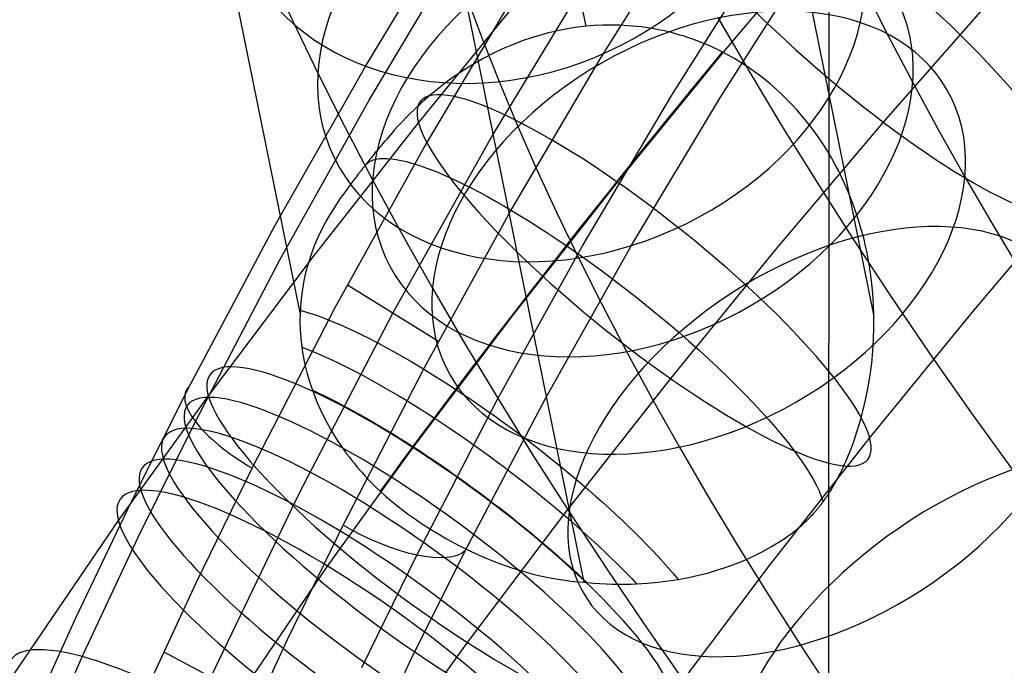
# Model space of a CAD drawing. Extents: x -260 to 296, y -277 to 294.
# Tile 108 of 241: x -207 to -180, y 169 to 187. Entities that reach past the tile are written whole.
import ezdxf

# ---------------------------------------------------------------- set-up
doc = ezdxf.new("R2010")
doc.units = 0
doc.layers.add('PREDEFINITO', color=7, linetype='CONTINUOUS')

msp = doc.modelspace()

# ---------------------------------------------------------------- linework, layer by layer
at = {"layer": 'PREDEFINITO'}
for p, q in [((-191.248, 186.506, 629.484), (-212.94, 293.41, 15.902)), ((-199.23, 178.515, 628.741), (-220.935, 285.481, 14.803)), ((-183.208, 178.454, 629.091), (-204.945, 285.577, 14.255)), ((-191.299, 170.997, 625.279), (-212.94, 277.647, 13.156)), ((-184.464, 204.462, 756.034), (-184.493, 119.717, 418.399)), ((-197.4, 185.405, 748.415), (-194.742, 189.784, 750.183)), ((-190.833, 185.623, 753.778), (-188.174, 189.849, 755.549)), ((-187.409, 185.784, 627.917), (-184.384, 189.359, 628.942)), ((-197.298, 184.45, 750.514), (-194.671, 188.847, 752.291)), ((-188.854, 184.589, 753.255), (-186.227, 188.748, 755.037)), ((-187.497, 184.526, 751.413), (-184.872, 188.625, 753.196)), ((-190.857, 188.428, 754.375), (-193.836, 183.51, 752.333)), ((-200.091, 188.069, 442.585), (-199.435, 186.648, 440.689)), ((-195.924, 183.814, 636.591), (-192.887, 187.538, 637.659)), ((-183.458, 187.53, 442.974), (-182.811, 186.245, 441.394)), ((-195.795, 183.08, 751.616), (-193.211, 187.441, 753.406)), ((-194.557, 187.268, 456.081), (-194.137, 186.134, 454.277)), ((-182.942, 183.829, 643.887), (-179.87, 187.326, 644.89)), ((-187.561, 186.734, 429.111), (-186.678, 185.219, 427.515)), ((-199.435, 186.648, 440.689), (-198.735, 185.196, 438.831)), ((-191.858, 186.419, 629.844), (-192.008, 186.389, 629.936)), ((-191.707, 186.445, 629.752), (-191.858, 186.419, 629.844)), ((-191.555, 186.469, 629.662), (-191.707, 186.445, 629.752)), ((-191.402, 186.489, 629.572), (-191.555, 186.469, 629.662)), ((-191.248, 186.506, 629.484), (-191.402, 186.489, 629.572)), ((-191.016, 186.525, 629.353), (-191.248, 186.506, 629.484)), ((-190.781, 186.537, 629.225), (-191.016, 186.525, 629.353)), ((-190.546, 186.54, 629.099), (-190.781, 186.537, 629.225)), ((-190.308, 186.536, 628.976), (-190.546, 186.54, 629.099)), ((-190.07, 186.523, 628.857), (-190.308, 186.536, 628.976)), ((-189.83, 186.502, 628.74), (-190.07, 186.523, 628.857)), ((-189.71, 186.489, 628.683), (-189.83, 186.502, 628.74)), ((-189.59, 186.473, 628.628), (-189.71, 186.489, 628.683)), ((-189.469, 186.454, 628.573), (-189.59, 186.473, 628.628)), ((-189.349, 186.434, 628.518), (-189.469, 186.454, 628.573)), ((-189.227, 186.411, 628.465), (-189.349, 186.434, 628.518)), ((-189.107, 186.386, 628.413), (-189.227, 186.411, 628.465)), ((-194.137, 186.134, 454.277), (-193.676, 184.965, 452.502)), ((-192.741, 186.196, 630.406), (-193.026, 186.099, 630.598)), ((-192.451, 186.282, 630.216), (-192.741, 186.196, 630.406)), ((-192.305, 186.32, 630.122), (-192.451, 186.282, 630.216)), ((-192.157, 186.356, 630.029), (-192.305, 186.32, 630.122)), ((-192.008, 186.389, 629.936), (-192.157, 186.356, 630.029)), ((-188.986, 186.359, 628.362), (-189.107, 186.386, 628.413)), ((-188.865, 186.329, 628.313), (-188.986, 186.359, 628.362)), ((-188.745, 186.297, 628.264), (-188.865, 186.329, 628.313)), ((-188.624, 186.263, 628.217), (-188.745, 186.297, 628.264)), ((-188.504, 186.227, 628.171), (-188.624, 186.263, 628.217)), ((-188.385, 186.188, 628.126), (-188.504, 186.227, 628.171)), ((-188.265, 186.147, 628.082), (-188.385, 186.188, 628.126)), ((-188.147, 186.103, 628.04), (-188.265, 186.147, 628.082)), ((-182.811, 186.245, 441.394), (-182.126, 184.937, 439.849)), ((-193.58, 185.874, 630.987), (-193.85, 185.746, 631.184)), ((-193.305, 185.992, 630.792), (-193.58, 185.874, 630.987)), ((-193.026, 186.099, 630.598), (-193.305, 185.992, 630.792)), ((-188.028, 186.057, 627.999), (-188.147, 186.103, 628.04)), ((-187.91, 186.008, 627.959), (-188.028, 186.057, 627.999)), ((-187.792, 185.958, 627.921), (-187.91, 186.008, 627.959)), ((-187.675, 185.904, 627.884), (-187.792, 185.958, 627.921)), ((-187.558, 185.849, 627.849), (-187.675, 185.904, 627.884)), ((-187.442, 185.791, 627.815), (-187.558, 185.849, 627.849)), ((-194.115, 185.609, 631.382), (-194.374, 185.462, 631.579)), ((-193.85, 185.746, 631.184), (-194.115, 185.609, 631.382)), ((-193.362, 181.334, 751.969), (-190.833, 185.623, 753.778)), ((-190.368, 182.156, 626.876), (-187.409, 185.784, 627.917)), ((-187.264, 185.696, 627.766), (-187.442, 185.791, 627.815)), ((-187.089, 185.597, 627.72), (-187.264, 185.696, 627.766)), ((-186.916, 185.492, 627.679), (-187.089, 185.597, 627.72)), ((-199.927, 180.963, 746.61), (-197.4, 185.405, 748.415)), ((-194.628, 185.305, 631.777), (-194.877, 185.14, 631.974)), ((-194.374, 185.462, 631.579), (-194.628, 185.305, 631.777)), ((-186.746, 185.381, 627.641), (-186.916, 185.492, 627.679)), ((-186.578, 185.266, 627.607), (-186.746, 185.381, 627.641)), ((-198.735, 185.196, 438.831), (-197.993, 183.721, 437.018)), ((-194.877, 185.14, 631.974), (-195.121, 184.966, 632.171)), ((-186.678, 185.219, 427.515), (-185.757, 183.689, 425.96)), ((-186.413, 185.145, 627.577), (-186.578, 185.266, 627.607)), ((-186.251, 185.019, 627.551), (-186.413, 185.145, 627.577)), ((-195.359, 184.784, 632.365), (-195.592, 184.592, 632.558)), ((-195.121, 184.966, 632.171), (-195.359, 184.784, 632.365)), ((-193.676, 184.965, 452.502), (-193.181, 183.78, 450.78)), ((-186.092, 184.888, 627.53), (-186.251, 185.019, 627.551)), ((-185.937, 184.752, 627.512), (-186.092, 184.888, 627.53)), ((-185.785, 184.612, 627.498), (-185.937, 184.752, 627.512)), ((-182.126, 184.937, 439.849), (-181.416, 183.63, 438.364)), ((-195.592, 184.592, 632.558), (-195.822, 184.391, 632.748)), ((-191.353, 180.367, 751.434), (-188.854, 184.589, 753.255)), ((-189.997, 180.364, 749.591), (-187.497, 184.526, 751.413)), ((-185.637, 184.468, 627.489), (-185.785, 184.612, 627.498)), ((-199.793, 179.992, 748.7), (-197.298, 184.45, 750.514)), ((-195.822, 184.391, 632.748), (-196.049, 184.179, 632.934)), ((-185.494, 184.32, 627.484), (-185.637, 184.468, 627.489)), ((-185.354, 184.168, 627.483), (-185.494, 184.32, 627.484)), ((-196.271, 183.959, 633.114), (-196.381, 183.844, 633.2)), ((-196.16, 184.071, 633.025), (-196.271, 183.959, 633.114)), ((-196.049, 184.179, 632.934), (-196.16, 184.071, 633.025)), ((-185.219, 184.012, 627.485), (-185.354, 184.168, 627.483)), ((-185.088, 183.853, 627.492), (-185.219, 184.012, 627.485)), ((-198.89, 180.037, 635.507), (-195.924, 183.814, 636.591)), ((-197.993, 183.721, 437.018), (-197.207, 182.22, 435.245)), ((-196.491, 183.728, 633.283), (-196.6, 183.607, 633.362)), ((-196.381, 183.844, 633.2), (-196.491, 183.728, 633.283)), ((-193.181, 183.78, 450.78), (-192.647, 182.564, 449.088)), ((-185.947, 180.279, 642.868), (-182.942, 183.829, 643.887)), ((-185.757, 183.689, 425.96), (-184.798, 182.147, 424.447)), ((-184.96, 183.69, 627.503), (-185.088, 183.853, 627.492)), ((-184.838, 183.524, 627.518), (-184.96, 183.69, 627.503)), ((-196.767, 183.418, 633.473), (-196.823, 183.353, 633.506)), ((-196.711, 183.482, 633.437), (-196.767, 183.418, 633.473)), ((-196.655, 183.545, 633.4), (-196.711, 183.482, 633.437)), ((-196.6, 183.607, 633.362), (-196.655, 183.545, 633.4)), ((-193.836, 183.51, 752.333), (-196.645, 178.509, 750.24)), ((-184.721, 183.356, 627.536), (-184.838, 183.524, 627.518)), ((-181.416, 183.63, 438.364), (-180.669, 182.305, 436.914)), ((-197.017, 183.121, 633.603), (-197.046, 183.087, 633.614)), ((-196.989, 183.155, 633.591), (-197.017, 183.121, 633.603)), ((-196.933, 183.223, 633.565), (-196.989, 183.155, 633.591)), ((-196.878, 183.288, 633.537), (-196.933, 183.223, 633.565)), ((-196.823, 183.353, 633.506), (-196.878, 183.288, 633.537)), ((-184.608, 183.186, 627.558), (-184.721, 183.356, 627.536)), ((-184.499, 183.013, 627.584), (-184.608, 183.186, 627.558)), ((-198.248, 178.658, 749.787), (-195.795, 183.08, 751.616)), ((-197.245, 182.841, 633.661), (-197.273, 182.805, 633.663)), ((-197.216, 182.876, 633.658), (-197.245, 182.841, 633.661)), ((-197.188, 182.912, 633.654), (-197.216, 182.876, 633.658)), ((-197.159, 182.947, 633.648), (-197.188, 182.912, 633.654)), ((-197.131, 182.982, 633.641), (-197.159, 182.947, 633.648)), ((-197.102, 183.017, 633.633), (-197.131, 182.982, 633.641)), ((-197.074, 183.052, 633.624), (-197.102, 183.017, 633.633)), ((-197.046, 183.087, 633.614), (-197.074, 183.052, 633.624)), ((-184.396, 182.837, 627.613), (-184.499, 183.013, 627.584)), ((-184.296, 182.66, 627.645), (-184.396, 182.837, 627.613)), ((-197.469, 182.558, 633.633), (-197.485, 182.538, 633.627)), ((-197.453, 182.578, 633.638), (-197.469, 182.558, 633.633)), ((-197.437, 182.599, 633.643), (-197.453, 182.578, 633.638)), ((-197.42, 182.619, 633.647), (-197.437, 182.599, 633.643)), ((-197.404, 182.64, 633.651), (-197.42, 182.619, 633.647)), ((-197.388, 182.661, 633.655), (-197.404, 182.64, 633.651)), ((-197.373, 182.679, 633.657), (-197.388, 182.661, 633.655)), ((-197.359, 182.697, 633.659), (-197.373, 182.679, 633.657)), ((-197.33, 182.733, 633.662), (-197.359, 182.697, 633.659)), ((-197.302, 182.769, 633.663), (-197.33, 182.733, 633.662)), ((-197.273, 182.805, 633.663), (-197.302, 182.769, 633.663)), ((-192.647, 182.564, 449.088), (-192.073, 181.319, 447.427)), ((-184.202, 182.481, 627.682), (-184.296, 182.66, 627.645)), ((-197.668, 182.302, 633.517), (-197.696, 182.265, 633.493)), ((-197.638, 182.34, 633.54), (-197.668, 182.302, 633.517)), ((-197.608, 182.379, 633.561), (-197.638, 182.34, 633.54)), ((-197.593, 182.399, 633.571), (-197.608, 182.379, 633.561)), ((-197.578, 182.418, 633.58), (-197.593, 182.399, 633.571)), ((-197.563, 182.438, 633.589), (-197.578, 182.418, 633.58)), ((-197.547, 182.458, 633.598), (-197.563, 182.438, 633.589)), ((-197.532, 182.477, 633.606), (-197.547, 182.458, 633.598)), ((-197.516, 182.497, 633.613), (-197.532, 182.477, 633.606)), ((-197.5, 182.517, 633.62), (-197.516, 182.497, 633.613)), ((-197.485, 182.538, 633.627), (-197.5, 182.517, 633.62)), ((-184.112, 182.3, 627.721), (-184.202, 182.481, 627.682)), ((-184.026, 182.117, 627.763), (-184.112, 182.3, 627.721)), ((-180.669, 182.305, 436.914), (-179.891, 180.969, 435.506)), ((-197.883, 182.018, 633.293), (-197.908, 181.985, 633.261)), ((-197.859, 182.051, 633.323), (-197.883, 182.018, 633.293)), ((-197.833, 182.085, 633.354), (-197.859, 182.051, 633.323)), ((-197.807, 182.12, 633.384), (-197.833, 182.085, 633.354)), ((-197.78, 182.156, 633.413), (-197.807, 182.12, 633.384)), ((-197.753, 182.192, 633.441), (-197.78, 182.156, 633.413)), ((-197.725, 182.228, 633.468), (-197.753, 182.192, 633.441)), ((-197.696, 182.265, 633.493), (-197.725, 182.228, 633.468)), ((-197.207, 182.22, 435.245), (-196.391, 180.719, 433.54)), ((-193.259, 178.473, 625.82), (-190.368, 182.156, 626.876)), ((-184.798, 182.147, 424.447), (-183.803, 180.593, 422.977)), ((-183.945, 181.934, 627.809), (-184.026, 182.117, 627.763)), ((-198.093, 181.727, 632.981), (-198.136, 181.664, 632.907)), ((-198.048, 181.79, 633.054), (-198.093, 181.727, 632.981)), ((-198.003, 181.854, 633.126), (-198.048, 181.79, 633.054)), ((-197.956, 181.919, 633.195), (-198.003, 181.854, 633.126)), ((-197.908, 181.985, 633.261), (-197.956, 181.919, 633.195)), ((-183.869, 181.749, 627.857), (-183.945, 181.934, 627.809)), ((-183.797, 181.563, 627.909), (-183.869, 181.749, 627.857)), ((-180.469, 178.525, 633.126), (-177.546, 181.978, 634.116)), ((-198.217, 181.544, 632.759), (-198.293, 181.427, 632.607)), ((-198.136, 181.664, 632.907), (-198.217, 181.544, 632.759)), ((-183.729, 181.376, 627.963), (-183.797, 181.563, 627.909)), ((-198.435, 181.192, 632.295), (-198.501, 181.077, 632.137)), ((-198.366, 181.309, 632.452), (-198.435, 181.192, 632.295)), ((-198.293, 181.427, 632.607), (-198.366, 181.309, 632.452)), ((-195.762, 176.986, 750.122), (-193.362, 181.334, 751.969)), ((-192.073, 181.319, 447.427), (-191.459, 180.046, 445.798)), ((-183.666, 181.189, 628.02), (-183.729, 181.376, 627.963)), ((-183.607, 181.001, 628.079), (-183.666, 181.189, 628.02)), ((-202.322, 176.464, 744.768), (-199.927, 180.963, 746.61)), ((-198.501, 181.077, 632.137), (-198.624, 180.845, 631.817)), ((-183.553, 180.812, 628.141), (-183.607, 181.001, 628.079)), ((-179.891, 180.969, 435.506), (-179.077, 179.618, 434.133)), ((-198.624, 180.845, 631.817), (-198.735, 180.612, 631.494)), ((-196.391, 180.719, 433.54), (-195.533, 179.197, 431.875)), ((-183.513, 180.665, 628.191), (-183.553, 180.812, 628.141)), ((-183.476, 180.517, 628.243), (-183.513, 180.665, 628.191)), ((-198.834, 180.379, 631.172), (-198.922, 180.144, 630.848)), ((-198.735, 180.612, 631.494), (-198.834, 180.379, 631.172)), ((-193.726, 176.087, 749.576), (-191.353, 180.367, 751.434)), ((-192.373, 176.143, 747.732), (-189.997, 180.364, 749.591)), ((-183.803, 180.593, 422.977), (-182.743, 178.987, 421.511)), ((-183.441, 180.369, 628.295), (-183.476, 180.517, 628.243)), ((-183.409, 180.221, 628.35), (-183.441, 180.369, 628.295)), ((-198.922, 180.144, 630.848), (-199, 179.905, 630.525)), ((-188.884, 176.677, 641.835), (-185.947, 180.279, 642.868)), ((-183.352, 179.925, 628.462), (-183.409, 180.221, 628.35)), ((-202.156, 175.478, 746.849), (-199.793, 179.992, 748.7)), ((-201.791, 176.196, 634.405), (-198.89, 180.037, 635.507)), ((-199, 179.905, 630.525), (-199.067, 179.664, 630.201)), ((-191.459, 180.046, 445.798), (-190.807, 178.751, 444.206)), ((-183.305, 179.629, 628.579), (-183.352, 179.925, 628.462)), ((-199.067, 179.664, 630.201), (-199.123, 179.419, 629.878)), ((-183.267, 179.334, 628.701), (-183.305, 179.629, 628.579)), ((-199.123, 179.419, 629.878), (-199.168, 179.169, 629.556)), ((-197.907, 179.29, 750.049), (-195.369, 177.719, 750.434)), ((-183.239, 179.039, 628.827), (-183.267, 179.334, 628.701)), ((-199.168, 179.169, 629.556), (-199.201, 178.916, 629.236)), ((-195.533, 179.197, 431.875), (-194.639, 177.663, 430.258)), ((-183.219, 178.746, 628.957), (-183.239, 179.039, 628.827)), ((-182.743, 178.987, 421.511), (-181.646, 177.373, 420.089)), ((-199.201, 178.916, 629.236), (-199.223, 178.66, 628.918)), ((-190.807, 178.751, 444.206), (-190.116, 177.431, 442.648)), ((-183.208, 178.454, 629.091), (-183.219, 178.746, 628.957)), ((-200.569, 174.181, 747.921), (-198.248, 178.658, 749.787)), ((-196.645, 178.509, 750.24), (-199.27, 173.466, 748.112)), ((-199.23, 178.515, 628.741), (-199.234, 178.279, 628.459)), ((-199.223, 178.66, 628.918), (-199.23, 178.515, 628.741)), ((-196.072, 174.751, 624.751), (-193.259, 178.473, 625.82)), ((-183.328, 175.019, 632.12), (-180.469, 178.525, 633.126)), ((-183.207, 178.114, 629.251), (-183.208, 178.454, 629.091)), ((-199.234, 178.279, 628.459), (-199.227, 178.04, 628.18)), ((-199.227, 178.04, 628.18), (-199.21, 177.799, 627.903)), ((-183.217, 177.775, 629.416), (-183.207, 178.114, 629.251)), ((-199.21, 177.799, 627.903), (-199.182, 177.554, 627.63)), ((-194.639, 177.663, 430.258), (-193.705, 176.111, 428.681)), ((-183.238, 177.44, 629.585), (-183.217, 177.775, 629.416)), ((-199.182, 177.554, 627.63), (-199.16, 177.408, 627.47)), ((-199.16, 177.408, 627.47), (-199.134, 177.261, 627.311)), ((-190.116, 177.431, 442.648), (-189.398, 176.11, 441.147)), ((-183.27, 177.107, 629.757), (-183.238, 177.44, 629.585)), ((-181.646, 177.373, 420.089), (-180.512, 175.753, 418.71)), ((-199.134, 177.261, 627.311), (-199.104, 177.112, 627.154)), ((-199.104, 177.112, 627.154), (-199.069, 176.963, 626.999)), ((-183.313, 176.776, 629.932), (-183.27, 177.107, 629.757)), ((-199.069, 176.963, 626.999), (-199.031, 176.813, 626.845)), ((-199.031, 176.813, 626.845), (-198.988, 176.662, 626.693)), ((-198.033, 172.585, 748.238), (-195.762, 176.986, 750.122)), ((-183.367, 176.449, 630.109), (-183.313, 176.776, 629.932)), ((-198.988, 176.662, 626.693), (-198.94, 176.511, 626.544)), ((-198.94, 176.511, 626.544), (-198.888, 176.359, 626.397)), ((-191.753, 173.023, 640.787), (-188.884, 176.677, 641.835)), ((-203.938, 173.247, 743.442), (-202.322, 176.464, 744.768)), ((-198.888, 176.359, 626.397), (-198.822, 176.182, 626.229)), ((-183.431, 176.124, 630.288), (-183.367, 176.449, 630.109)), ((-204.306, 172.715, 633.391), (-201.791, 176.196, 634.405)), ((-198.822, 176.182, 626.229), (-198.75, 176.004, 626.064)), ((-198.75, 176.004, 626.064), (-198.671, 175.825, 625.904)), ((-195.972, 171.754, 747.681), (-193.726, 176.087, 749.576)), ((-194.625, 171.869, 745.835), (-192.373, 176.143, 747.732)), ((-193.705, 176.111, 428.681), (-192.731, 174.544, 427.144)), ((-189.398, 176.11, 441.147), (-188.642, 174.768, 439.678)), ((-183.507, 175.802, 630.468), (-183.431, 176.124, 630.288)), ((-198.671, 175.825, 625.904), (-198.585, 175.646, 625.747)), ((-183.593, 175.48, 630.649), (-183.507, 175.802, 630.468)), ((-180.512, 175.753, 418.71), (-179.342, 174.128, 417.375)), ((-203.749, 172.25, 745.517), (-202.156, 175.478, 746.849)), ((-198.585, 175.646, 625.747), (-198.492, 175.467, 625.594)), ((-198.492, 175.467, 625.594), (-198.393, 175.287, 625.446)), ((-183.692, 175.16, 630.828), (-183.593, 175.48, 630.649)), ((-198.393, 175.287, 625.446), (-198.286, 175.108, 625.304)), ((-183.745, 175.002, 630.916), (-183.692, 175.16, 630.828)), ((-198.286, 175.108, 625.304), (-198.23, 175.018, 625.234)), ((-198.23, 175.018, 625.234), (-198.173, 174.929, 625.166)), ((-198.173, 174.929, 625.166), (-198.113, 174.839, 625.099)), ((-186.122, 171.46, 631.099), (-183.328, 175.019, 632.12)), ((-183.802, 174.843, 631.004), (-183.745, 175.002, 630.916)), ((-198.462, 171.443, 623.787), (-196.072, 174.751, 624.751)), ((-198.113, 174.839, 625.099), (-198.051, 174.749, 625.033)), ((-198.051, 174.749, 625.033), (-197.988, 174.66, 624.969)), ((-197.988, 174.66, 624.969), (-197.922, 174.571, 624.907)), ((-188.642, 174.768, 439.678), (-187.852, 173.413, 438.249)), ((-183.926, 174.526, 631.172), (-183.863, 174.684, 631.089)), ((-183.863, 174.684, 631.089), (-183.802, 174.843, 631.004)), ((-197.922, 174.571, 624.907), (-197.855, 174.483, 624.846)), ((-197.855, 174.483, 624.846), (-197.787, 174.394, 624.787)), ((-197.787, 174.394, 624.787), (-197.716, 174.306, 624.73)), ((-197.716, 174.306, 624.73), (-197.644, 174.219, 624.674)), ((-192.731, 174.544, 427.144), (-191.718, 172.963, 425.648)), ((-184.03, 174.288, 631.292), (-183.994, 174.368, 631.253)), ((-183.994, 174.368, 631.253), (-183.926, 174.526, 631.172)), ((-202.134, 170.981, 746.578), (-200.569, 174.181, 747.921)), ((-197.644, 174.219, 624.674), (-197.569, 174.132, 624.621)), ((-197.569, 174.132, 624.621), (-197.493, 174.045, 624.569)), ((-197.493, 174.045, 624.569), (-197.415, 173.959, 624.519)), ((-184.186, 173.964, 631.434), (-184.145, 174.045, 631.402)), ((-184.145, 174.045, 631.402), (-184.105, 174.126, 631.367)), ((-184.105, 174.126, 631.367), (-184.067, 174.207, 631.33)), ((-184.067, 174.207, 631.33), (-184.03, 174.288, 631.292)), ((-197.415, 173.959, 624.519), (-197.336, 173.873, 624.47)), ((-197.336, 173.873, 624.47), (-197.254, 173.788, 624.424)), ((-197.254, 173.788, 624.424), (-197.17, 173.703, 624.38)), ((-184.317, 173.723, 631.517), (-184.294, 173.763, 631.505)), ((-184.294, 173.763, 631.505), (-184.271, 173.804, 631.492)), ((-184.271, 173.804, 631.492), (-184.227, 173.885, 631.464)), ((-184.227, 173.885, 631.464), (-184.186, 173.964, 631.434)), ((-197.17, 173.703, 624.38), (-197.085, 173.619, 624.338)), ((-197.085, 173.619, 624.338), (-196.998, 173.536, 624.297)), ((-184.49, 173.439, 631.569), (-184.464, 173.479, 631.565)), ((-184.464, 173.479, 631.565), (-184.439, 173.519, 631.56)), ((-184.439, 173.519, 631.56), (-184.413, 173.56, 631.554)), ((-184.413, 173.56, 631.554), (-184.388, 173.6, 631.546)), ((-184.388, 173.6, 631.546), (-184.364, 173.641, 631.538)), ((-184.364, 173.641, 631.538), (-184.34, 173.682, 631.528)), ((-184.34, 173.682, 631.528), (-184.317, 173.723, 631.517)), ((-205.489, 170.005, 742.097), (-203.938, 173.247, 743.442)), ((-199.27, 173.466, 748.112), (-201.728, 168.356, 745.935)), ((-187.852, 173.413, 438.249), (-187.025, 172.04, 436.854)), ((-184.659, 173.199, 631.555), (-184.644, 173.219, 631.559)), ((-184.644, 173.219, 631.559), (-184.628, 173.24, 631.562)), ((-184.628, 173.24, 631.562), (-184.614, 173.26, 631.565)), ((-184.614, 173.26, 631.565), (-184.6, 173.279, 631.567)), ((-184.6, 173.279, 631.567), (-184.586, 173.299, 631.569)), ((-184.586, 173.299, 631.569), (-184.572, 173.319, 631.57)), ((-184.572, 173.319, 631.57), (-184.558, 173.339, 631.571)), ((-184.558, 173.339, 631.571), (-184.544, 173.359, 631.571)), ((-184.544, 173.359, 631.571), (-184.531, 173.378, 631.571)), ((-184.531, 173.378, 631.571), (-184.517, 173.398, 631.571)), ((-184.517, 173.398, 631.571), (-184.49, 173.439, 631.569)), ((-194.555, 169.314, 639.723), (-191.753, 173.023, 640.787)), ((-191.718, 172.963, 425.648), (-190.638, 171.327, 424.154)), ((-184.909, 172.899, 631.428), (-184.878, 172.933, 631.45)), ((-184.878, 172.933, 631.45), (-184.862, 172.951, 631.46)), ((-184.862, 172.951, 631.46), (-184.846, 172.969, 631.47)), ((-184.846, 172.969, 631.47), (-184.83, 172.987, 631.48)), ((-184.83, 172.987, 631.48), (-184.815, 173.005, 631.489)), ((-184.815, 173.005, 631.489), (-184.799, 173.024, 631.498)), ((-184.799, 173.024, 631.498), (-184.783, 173.042, 631.506)), ((-184.783, 173.042, 631.506), (-184.768, 173.061, 631.514)), ((-184.768, 173.061, 631.514), (-184.752, 173.08, 631.521)), ((-184.752, 173.08, 631.521), (-184.737, 173.099, 631.528)), ((-184.737, 173.099, 631.528), (-184.721, 173.119, 631.534)), ((-184.721, 173.119, 631.534), (-184.706, 173.139, 631.54)), ((-184.706, 173.139, 631.54), (-184.69, 173.158, 631.546)), ((-184.69, 173.158, 631.546), (-184.675, 173.178, 631.551)), ((-184.675, 173.178, 631.551), (-184.659, 173.199, 631.555)), ((-207.376, 168.211, 632.032), (-204.306, 172.715, 633.391)), ((-185.185, 172.626, 631.181), (-185.155, 172.653, 631.211)), ((-185.155, 172.653, 631.211), (-185.125, 172.68, 631.241)), ((-185.125, 172.68, 631.241), (-185.095, 172.709, 631.27)), ((-185.095, 172.709, 631.27), (-185.064, 172.739, 631.299)), ((-185.064, 172.739, 631.299), (-185.033, 172.769, 631.327)), ((-185.033, 172.769, 631.327), (-185.002, 172.8, 631.354)), ((-185.002, 172.8, 631.354), (-184.971, 172.832, 631.38)), ((-184.971, 172.832, 631.38), (-184.94, 172.865, 631.405)), ((-184.94, 172.865, 631.405), (-184.909, 172.899, 631.428)), ((-199.583, 169.398, 746.864), (-198.033, 172.585, 748.238)), ((-185.601, 172.292, 630.705), (-185.484, 172.378, 630.845)), ((-185.484, 172.378, 630.845), (-185.425, 172.424, 630.915)), ((-185.425, 172.424, 630.915), (-185.365, 172.472, 630.985)), ((-185.365, 172.472, 630.985), (-185.305, 172.522, 631.053)), ((-185.305, 172.522, 631.053), (-185.244, 172.573, 631.118)), ((-185.244, 172.573, 631.118), (-185.185, 172.626, 631.181)), ((-205.276, 168.999, 744.165), (-203.749, 172.25, 745.517)), ((-186.068, 171.99, 630.126), (-185.833, 172.134, 630.419)), ((-185.833, 172.134, 630.419), (-185.716, 172.211, 630.564)), ((-185.716, 172.211, 630.564), (-185.601, 172.292, 630.705)), ((-196.164, 168.772, 744.452), (-194.625, 171.869, 745.835)), ((-187.025, 172.04, 436.854), (-186.161, 170.65, 435.491)), ((-186.55, 171.736, 629.536), (-186.307, 171.858, 629.831)), ((-186.307, 171.858, 629.831), (-186.068, 171.99, 630.126)), ((-197.506, 168.616, 746.298), (-195.972, 171.754, 747.681)), ((-187.046, 171.522, 628.953), (-186.795, 171.625, 629.244)), ((-186.795, 171.625, 629.244), (-186.55, 171.736, 629.536)), ((-201.368, 167.178, 622.501), (-198.462, 171.443, 623.787)), ((-190.638, 171.327, 424.154), (-189.518, 169.68, 422.702)), ((-188.836, 167.868, 630.069), (-186.122, 171.46, 631.099)), ((-187.832, 171.263, 628.096), (-187.564, 171.341, 628.379)), ((-187.564, 171.341, 628.379), (-187.302, 171.427, 628.664)), ((-187.302, 171.427, 628.664), (-187.046, 171.522, 628.953)), ((-189.241, 170.998, 626.767), (-188.954, 171.033, 627.017)), ((-188.954, 171.033, 627.017), (-188.672, 171.076, 627.272)), ((-188.672, 171.076, 627.272), (-188.386, 171.13, 627.543)), ((-188.386, 171.13, 627.543), (-188.106, 171.192, 627.817)), ((-188.106, 171.192, 627.817), (-187.832, 171.263, 628.096)), ((-203.633, 167.757, 745.216), (-202.134, 170.981, 746.578)), ((-191.299, 170.997, 625.279), (-191.042, 170.974, 625.436)), ((-191.042, 170.974, 625.436), (-190.865, 170.962, 625.55)), ((-190.865, 170.962, 625.55), (-190.689, 170.953, 625.666)), ((-190.689, 170.953, 625.666), (-190.514, 170.947, 625.785)), ((-190.514, 170.947, 625.785), (-190.341, 170.944, 625.907)), ((-190.341, 170.944, 625.907), (-190.17, 170.944, 626.03)), ((-190.17, 170.944, 626.03), (-190.001, 170.947, 626.157)), ((-190.001, 170.947, 626.157), (-189.834, 170.953, 626.285)), ((-189.834, 170.953, 626.285), (-189.535, 170.971, 626.523)), ((-189.535, 170.971, 626.523), (-189.241, 170.998, 626.767)), ((-186.161, 170.65, 435.491), (-185.261, 169.245, 434.162)), ((-206.975, 166.74, 740.734), (-205.489, 170.005, 742.097)), ((-189.518, 169.68, 422.702), (-188.36, 168.024, 421.294)), ((-201.068, 166.188, 745.471), (-199.583, 169.398, 746.864)), ((-196.972, 165.968, 638.747), (-194.555, 169.314, 639.723)), ((-185.261, 169.245, 434.162), (-184.3, 167.789, 432.832)), ((-206.738, 165.725, 742.795), (-205.276, 168.999, 744.165)), ((-203.04, 169.052, 745.765), (-200.4, 167.652, 746.107)), ((-197.64, 165.652, 743.05), (-196.164, 168.772, 744.452))]:
    msp.add_line(p, q, dxfattribs=at)
at = {"layer": 'PREDEFINITO', "extrusion": (0.221165, -0.544695, -0.808945)}
msp.add_circle((-107.165, 60.911, -509.633), 8, dxfattribs=at)
at = {"layer": 'PREDEFINITO', "extrusion": (0.293729, -0.595995, -0.747337)}
msp.add_circle((-89.025, 104.894, -496.704), 8, dxfattribs=at)
at = {"layer": 'PREDEFINITO', "extrusion": (-0.638163, -0.740059, -0.212276)}
msp.add_circle((-260.946, 617.374, -155.979), 8, dxfattribs=at)
at = {"layer": 'PREDEFINITO', "extrusion": (0.329366, -0.617077, -0.714656)}
msp.add_circle((-80.881, 126.488, -488.448), 8, dxfattribs=at)
at = {"layer": 'PREDEFINITO', "extrusion": (0.363825, -0.634811, -0.68165)}
msp.add_circle((-73.321, 147.184, -479.283), 8, dxfattribs=at)
at = {"layer": 'PREDEFINITO', "extrusion": (-0.60965, -0.761945, -0.218554)}
msp.add_circle((-260.155, 614.294, -159.741), 8, dxfattribs=at)
at = {"layer": 'PREDEFINITO', "extrusion": (0.429955, -0.661226, -0.614751)}
msp.add_circle((-59.349, 186.032, -458.465), 8, dxfattribs=at)
at = {"layer": 'PREDEFINITO', "extrusion": (-0.579151, -0.783334, -0.225772)}
msp.add_circle((-259.324, 610.897, -164.384), 8, dxfattribs=at)
at = {"layer": 'PREDEFINITO', "extrusion": (-0.574913, -0.785975, -0.227418)}
msp.add_circle((-259.211, 610.319, -165.653), 8, dxfattribs=at)
at = {"layer": 'PREDEFINITO', "extrusion": (-0.569778, -0.788956, -0.230002)}
msp.add_circle((-259.072, 609.517, -167.746), 8, dxfattribs=at)
at = {"layer": 'PREDEFINITO', "extrusion": (0.493783, -0.676623, -0.546223)}
msp.add_circle((-46.145, 222.004, -434.356), 8, dxfattribs=at)
at = {"layer": 'PREDEFINITO', "extrusion": (-0.564658, -0.791874, -0.232585)}
msp.add_circle((-258.932, 608.708, -169.829), 8, dxfattribs=at)
at = {"layer": 'PREDEFINITO', "extrusion": (-0.559528, -0.794746, -0.235175)}
msp.add_circle((-258.788, 607.888, -171.908), 8, dxfattribs=at)
at = {"layer": 'PREDEFINITO', "extrusion": (-0.533323, -0.808585, -0.248508)}
msp.add_circle((-258.016, 603.557, -182.48), 8, dxfattribs=at)
at = {"layer": 'PREDEFINITO', "extrusion": (0.55422, -0.68124, -0.47828)}
msp.add_circle((-33.558, 254.287, -407.875), 8, dxfattribs=at)
at = {"layer": 'PREDEFINITO', "extrusion": (8.21944e-05, 0.238151, 0.971228)}
for centre, radius in [((68.955, 85.885, 613.304), 155.099), ((69.027, 85.936, 613.304), 146.035)]:
    msp.add_arc(centre, radius, 289.26592, 347.24336, dxfattribs=at)
at = {"layer": 'PREDEFINITO', "extrusion": (0.00785, -0.281542, 0.959517)}
msp.add_arc((15.901, 192.945, 548.62), 259.153, 139.85199, 143.3752, dxfattribs=at)
at = {"layer": 'PREDEFINITO', "extrusion": (-0.602532, -0.767158, -0.220055)}
for start, end in [(181.3582, 253.4749), (253.4749, 343.2303)]:
    msp.add_arc((-259.96, 613.532, -160.636), 8.1, start, end, dxfattribs=at)
at = {"layer": 'PREDEFINITO', "extrusion": (-0.58669, -0.77843, -0.223252)}
for start, end in [(209.3294, 253.728), (253.728, 316.6233)]:
    msp.add_arc((-259.526, 611.855, -162.519), 8.1, start, end, dxfattribs=at)
at = {"layer": 'PREDEFINITO', "extrusion": (-0.583492, -0.78064, -0.223917)}
for start, end in [(217.7831, 253.779), (253.779, 308.4583)]:
    msp.add_arc((-259.439, 611.513, -162.922), 8.1, start, end, dxfattribs=at)
at = {"layer": 'PREDEFINITO', "extrusion": (0.43432, 0.826913, 0.357184)}
msp.add_arc((258.181, 673.825, 324.067), 3.016, 352.688, 82.7847, dxfattribs=at)
at = {"layer": 'PREDEFINITO', "extrusion": (-0.579805, -0.783048, -0.22508)}
for start, end in [(227.7399, 253.837), (253.837, 298.8605)]:
    msp.add_arc((-259.34, 611.056, -163.771), 8.1, start, end, dxfattribs=at)
at = {"layer": 'PREDEFINITO', "extrusion": (-0.414287, -0.709759, 0.569745)}
msp.add_arc((-255.51, 547.629, 314.135), 6.132, 249.905, 311.891, dxfattribs=at)
at = {"layer": 'PREDEFINITO', "extrusion": (-0.431358, -0.824624, -0.365958)}
msp.add_arc((-255.088, 670.99, -330.719), 2.995, 7.4519, 97.3445, dxfattribs=at)

doc.saveas('drawing.dxf')
